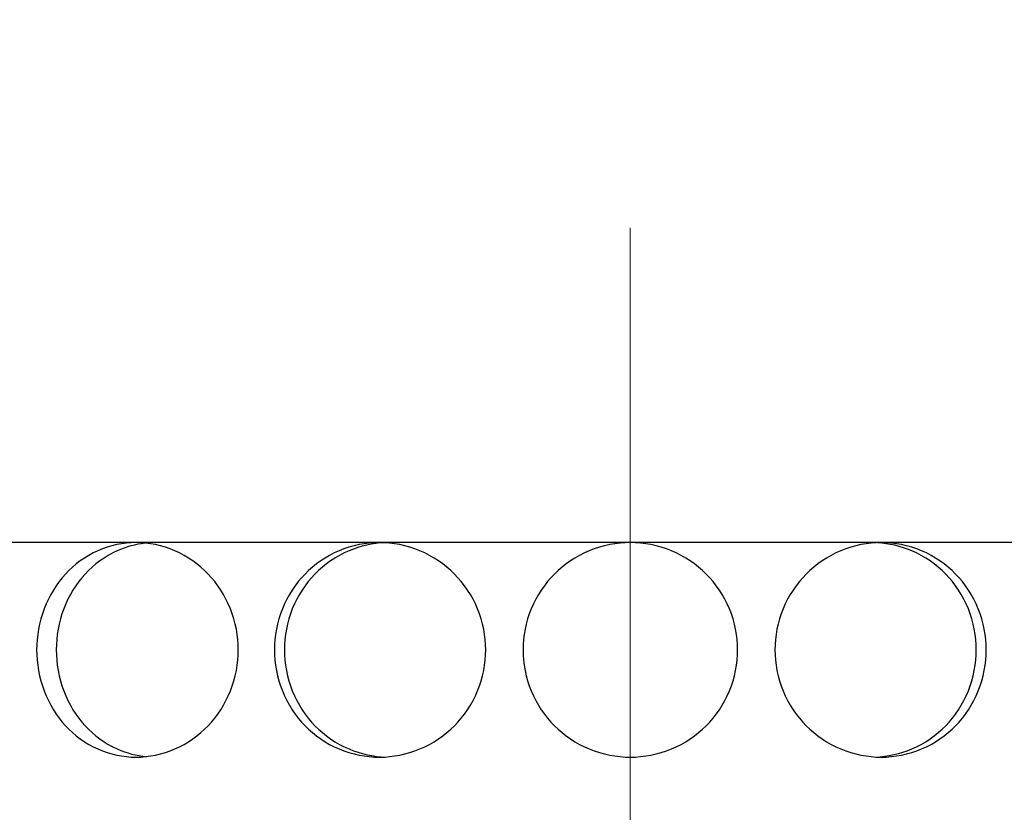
# Model space of a CAD drawing. Header units: millimetres. Extents: x 18 to 610, y -123 to 280.
# Tile 39 of 81: x 147.32 to 150.76, y 129.73 to 132.5. Entities that reach past the tile are written whole.
import ezdxf

# ---------------------------------------------------------------- set-up
doc = ezdxf.new("R2010")
doc.units = ezdxf.units.MM
doc.linetypes.add('CENTER', pattern=[8, 4.5, -1.5, 0.5, -1.5])
doc.linetypes.add('SOLID', pattern=[0])

# ---------------------------------------------------------------- blocks, each defined once
blk = doc.blocks.new('BlockOfCenters_4', base_point=(149.4534, 132.9721))
at = {"color": 6, "linetype": 'CENTER', "lineweight": 9}
blk.add_lwpolyline([(149.4534, 179.7721), (149.4534, 86.1721)], dxfattribs=at)
blk = doc.blocks.new('BlockOfViews_6')
at = {"linetype": 'SOLID', "lineweight": 30, "extrusion": (0, 0, -1)}
blk.add_circle((-149.4534, 132.9721, -114.25), 39, dxfattribs=at)
at = {"linetype": 'SOLID', "lineweight": 30}
blk.add_circle((149.4534, 132.9721, 111.75), 36.115, dxfattribs=at)
at = {"linetype": 'SOLID', "lineweight": 9, "extrusion": (0, 0, -1)}
blk.add_arc((-149.4534, 132.9721, -111.75), 37.59, 265, 175, dxfattribs=at)
at = {"linetype": 'SOLID', "lineweight": 30, "extrusion": (0, 0, -1)}
blk.add_arc((-149.4534, 132.9721, -69.235), 27.1, 119.86988, 60.13012, dxfattribs=at)
at = {"linetype": 'SOLID', "lineweight": 30, "extrusion": (0, -1, 0)}
for start, end in [(110, 120), (100, 110), (90, 100), (80, 90), (70, 80)]:
    blk.add_arc((149.4534, 48, -130.6721), 5.05, start, end, dxfattribs=at)
at = {"linetype": 'SOLID', "lineweight": 30}
for points, knots in [([(147.7262, 130.6721, 52.7454), (147.7705, 130.6721, 52.7615), (147.818, 130.6627, 52.778), (147.9057, 130.6244, 52.8072), (147.9459, 130.5956, 52.8198), (148.0097, 130.529, 52.8393), (148.0374, 130.4868, 52.8474), (148.0743, 130.3945, 52.8581), (148.0834, 130.3442, 52.8606), (148.0834, 130.2971, 52.8606), (148.0834, 130.25, 52.8606), (148.0743, 130.1998, 52.8581), (148.0374, 130.1074, 52.8474), (148.0097, 130.0652, 52.8393), (147.9459, 129.9987, 52.8198), (147.9057, 129.9698, 52.8072), (147.818, 129.9315, 52.778), (147.7705, 129.9221, 52.7615), (147.682, 129.9221, 52.7293), (147.635, 129.9315, 52.7115), (147.5491, 129.9698, 52.6774), (147.5101, 129.9987, 52.6612), (147.4488, 130.0652, 52.6352), (147.4223, 130.1074, 52.6235), (147.3872, 130.1998, 52.608), (147.3786, 130.25, 52.6041), (147.3786, 130.3442, 52.6041), (147.3872, 130.3945, 52.608), (147.4223, 130.4868, 52.6235), (147.4488, 130.529, 52.6352), (147.5101, 130.5956, 52.6612), (147.5491, 130.6244, 52.6774), (147.635, 130.6627, 52.7115), (147.682, 130.6721, 52.7293), (147.7262, 130.6721, 52.7454)], [1.69576, 1.69576, 1.69576, 1.69576, 1.837073, 1.837073, 1.978386, 1.978386, 2.1197, 2.1197, 2.261013, 2.261013, 2.261013, 2.402327, 2.402327, 2.54364, 2.54364, 2.684953, 2.684953, 2.826266, 2.826266, 2.96758, 2.96758, 3.108893, 3.108893, 3.250206, 3.250206, 3.39152, 3.39152, 3.532833, 3.532833, 3.674146, 3.674146, 3.81546, 3.81546, 3.956773, 3.956773, 3.956773, 3.956773]), ([(147.7574, 130.67, 52.5438), (147.7247, 130.6663, 52.5316), (147.6916, 130.6574, 52.5188), (147.6176, 130.6244, 52.4893), (147.5786, 130.5956, 52.4731), (147.5173, 130.529, 52.4469), (147.4908, 130.4868, 52.4352), (147.4558, 130.3945, 52.4195), (147.4472, 130.3442, 52.4156), (147.4472, 130.25, 52.4156), (147.4558, 130.1998, 52.4195), (147.4908, 130.1074, 52.4352), (147.5173, 130.0652, 52.4469), (147.5786, 129.9987, 52.4731), (147.6176, 129.9698, 52.4893), (147.693, 129.9362, 52.5194), (147.7279, 129.9271, 52.5328), (147.7621, 129.9237, 52.5455)], [0.604362, 0.604362, 0.604362, 0.604362, 0.70659, 0.70659, 0.847908, 0.847908, 0.989226, 0.989226, 1.130544, 1.130544, 1.271862, 1.271862, 1.41318, 1.41318, 1.554498, 1.554498, 1.661621, 1.661621, 1.661621, 1.661621]), ([(148.5765, 130.6721, 52.9733), (148.6229, 130.6721, 52.9814), (148.6725, 130.6627, 52.9895), (148.7639, 130.6244, 53.0029), (148.8058, 130.5956, 53.0084), (148.8719, 130.529, 53.0165), (148.9007, 130.4868, 53.0197), (148.9388, 130.3945, 53.0237), (148.9482, 130.3442, 53.0247), (148.9482, 130.25, 53.0247), (148.9388, 130.1998, 53.0237), (148.9007, 130.1074, 53.0197), (148.8719, 130.0652, 53.0165), (148.8058, 129.9987, 53.0084), (148.7639, 129.9698, 53.0029), (148.6725, 129.9315, 52.9895), (148.6229, 129.9221, 52.9814), (148.5301, 129.9221, 52.9651), (148.4808, 129.9315, 52.9557), (148.3903, 129.9698, 52.937), (148.3491, 129.9987, 52.9279), (148.2841, 130.0652, 52.9129), (148.256, 130.1074, 52.906), (148.2188, 130.1998, 52.8968), (148.2096, 130.25, 52.8944), (148.2096, 130.2971, 52.8944), (148.2096, 130.3442, 52.8944), (148.2188, 130.3945, 52.8968), (148.256, 130.4868, 52.906), (148.2841, 130.529, 52.9129), (148.3491, 130.5956, 52.9279), (148.3903, 130.6244, 52.937), (148.4808, 130.6627, 52.9557), (148.5301, 130.6721, 52.9651), (148.5765, 130.6721, 52.9733)], [0.565253, 0.565253, 0.565253, 0.565253, 0.706567, 0.706567, 0.84788, 0.84788, 0.989193, 0.989193, 1.130507, 1.130507, 1.27182, 1.27182, 1.413133, 1.413133, 1.554447, 1.554447, 1.69576, 1.69576, 1.837073, 1.837073, 1.978386, 1.978386, 2.1197, 2.1197, 2.261013, 2.261013, 2.261013, 2.402327, 2.402327, 2.54364, 2.54364, 2.684953, 2.684953, 2.826266, 2.826266, 2.826266, 2.826266]), ([(148.5954, 130.6718, 52.7735), (148.5537, 130.67, 52.766), (148.5104, 130.6605, 52.7576), (148.425, 130.6244, 52.7399), (148.3838, 130.5956, 52.7307), (148.3189, 130.529, 52.7155), (148.2908, 130.4868, 52.7086), (148.2536, 130.3945, 52.6993), (148.2445, 130.3442, 52.6969), (148.2445, 130.2971, 52.6969), (148.2445, 130.25, 52.6969), (148.2536, 130.1998, 52.6993), (148.2908, 130.1074, 52.7086), (148.3189, 130.0652, 52.7155), (148.3838, 129.9987, 52.7307), (148.425, 129.9698, 52.7399), (148.5116, 129.9332, 52.7579), (148.5564, 129.9237, 52.7665), (148.5992, 129.9223, 52.7742)], [1.711836, 1.711836, 1.711836, 1.711836, 1.837134, 1.837134, 1.978452, 1.978452, 2.11977, 2.11977, 2.261089, 2.261089, 2.261089, 2.402407, 2.402407, 2.543725, 2.543725, 2.685043, 2.685043, 2.814222, 2.814222, 2.814222, 2.814222]), ([(149.4534, 130.6721, 53.05), (149.5005, 130.6721, 53.05), (149.5508, 130.6627, 53.0493), (149.6432, 130.6244, 53.0466), (149.6853, 130.5956, 53.0448), (149.7519, 130.529, 53.0413), (149.7807, 130.4868, 53.0394), (149.819, 130.3945, 53.0368), (149.8284, 130.3442, 53.036), (149.8284, 130.2971, 53.036), (149.8284, 130.25, 53.036), (149.819, 130.1998, 53.0368), (149.7807, 130.1074, 53.0394), (149.7519, 130.0652, 53.0413), (149.6853, 129.9987, 53.0448), (149.6432, 129.9698, 53.0466), (149.5508, 129.9315, 53.0493), (149.5005, 129.9221, 53.05), (149.4063, 129.9221, 53.05), (149.3561, 129.9315, 53.0493), (149.2637, 129.9698, 53.0466), (149.2216, 129.9987, 53.0448), (149.155, 130.0652, 53.0413), (149.1261, 130.1074, 53.0394), (149.0879, 130.1998, 53.0368), (149.0784, 130.25, 53.036), (149.0784, 130.3442, 53.036), (149.0879, 130.3945, 53.0368), (149.1261, 130.4868, 53.0394), (149.155, 130.529, 53.0413), (149.2216, 130.5956, 53.0448), (149.2637, 130.6244, 53.0466), (149.3561, 130.6627, 53.0493), (149.4063, 130.6721, 53.05), (149.4534, 130.6721, 53.05)], [1.69576, 1.69576, 1.69576, 1.69576, 1.837073, 1.837073, 1.978386, 1.978386, 2.1197, 2.1197, 2.261013, 2.261013, 2.261013, 2.402327, 2.402327, 2.54364, 2.54364, 2.684953, 2.684953, 2.826266, 2.826266, 2.96758, 2.96758, 3.108893, 3.108893, 3.250206, 3.250206, 3.39152, 3.39152, 3.532833, 3.532833, 3.674146, 3.674146, 3.81546, 3.81546, 3.956773, 3.956773, 3.956773, 3.956773]), ([(150.3304, 130.6721, 52.9733), (150.3768, 130.6721, 52.9651), (150.4261, 130.6627, 52.9557), (150.5166, 130.6244, 52.937), (150.5578, 130.5956, 52.9279), (150.6228, 130.529, 52.9129), (150.6509, 130.4868, 52.906), (150.6881, 130.3945, 52.8968), (150.6972, 130.3442, 52.8944), (150.6972, 130.2971, 52.8944), (150.6972, 130.25, 52.8944), (150.6881, 130.1998, 52.8968), (150.6509, 130.1074, 52.906), (150.6228, 130.0652, 52.9129), (150.5578, 129.9987, 52.9279), (150.5166, 129.9698, 52.937), (150.4261, 129.9315, 52.9557), (150.3768, 129.9221, 52.9651), (150.284, 129.9221, 52.9814), (150.2344, 129.9315, 52.9895), (150.1429, 129.9698, 53.0029), (150.1011, 129.9987, 53.0084), (150.0349, 130.0652, 53.0165), (150.0062, 130.1074, 53.0197), (149.968, 130.1998, 53.0237), (149.9586, 130.25, 53.0247), (149.9586, 130.3442, 53.0247), (149.968, 130.3945, 53.0237), (150.0062, 130.4868, 53.0197), (150.0349, 130.529, 53.0165), (150.1011, 130.5956, 53.0084), (150.1429, 130.6244, 53.0029), (150.2344, 130.6627, 52.9895), (150.284, 130.6721, 52.9814), (150.3304, 130.6721, 52.9733)], [1.69576, 1.69576, 1.69576, 1.69576, 1.837073, 1.837073, 1.978386, 1.978386, 2.1197, 2.1197, 2.261013, 2.261013, 2.261013, 2.402327, 2.402327, 2.54364, 2.54364, 2.684953, 2.684953, 2.826266, 2.826266, 2.96758, 2.96758, 3.108893, 3.108893, 3.250206, 3.250206, 3.39152, 3.39152, 3.532833, 3.532833, 3.674146, 3.674146, 3.81546, 3.81546, 3.956773, 3.956773, 3.956773, 3.956773]), ([(150.3108, 129.9224, 52.7736), (150.3527, 129.9242, 52.7661), (150.3963, 129.9336, 52.7576), (150.4819, 129.9698, 52.7399), (150.5231, 129.9987, 52.7307), (150.588, 130.0652, 52.7155), (150.6161, 130.1074, 52.7086), (150.6533, 130.1998, 52.6993), (150.6624, 130.25, 52.6969), (150.6624, 130.2971, 52.6969), (150.6624, 130.3442, 52.6969), (150.6533, 130.3945, 52.6993), (150.6161, 130.4868, 52.7086), (150.588, 130.529, 52.7155), (150.5231, 130.5956, 52.7307), (150.4819, 130.6244, 52.7399), (150.3985, 130.6597, 52.7572), (150.3575, 130.669, 52.7652), (150.3177, 130.6714, 52.7724)], [1.711138, 1.711138, 1.711138, 1.711138, 1.837134, 1.837134, 1.978452, 1.978452, 2.11977, 2.11977, 2.261089, 2.261089, 2.261089, 2.402407, 2.402407, 2.543725, 2.543725, 2.685043, 2.685043, 2.804125, 2.804125, 2.804125, 2.804125])]:
    blk.add_open_spline(points, degree=3, knots=knots, dxfattribs=at)
blk.add_blockref('BlockOfCenters_4', (149.4534, 132.9721))

msp = doc.modelspace()

# ---------------------------------------------------------------- block references
msp.add_blockref('BlockOfViews_6', (0, 0))

doc.saveas('drawing.dxf')
